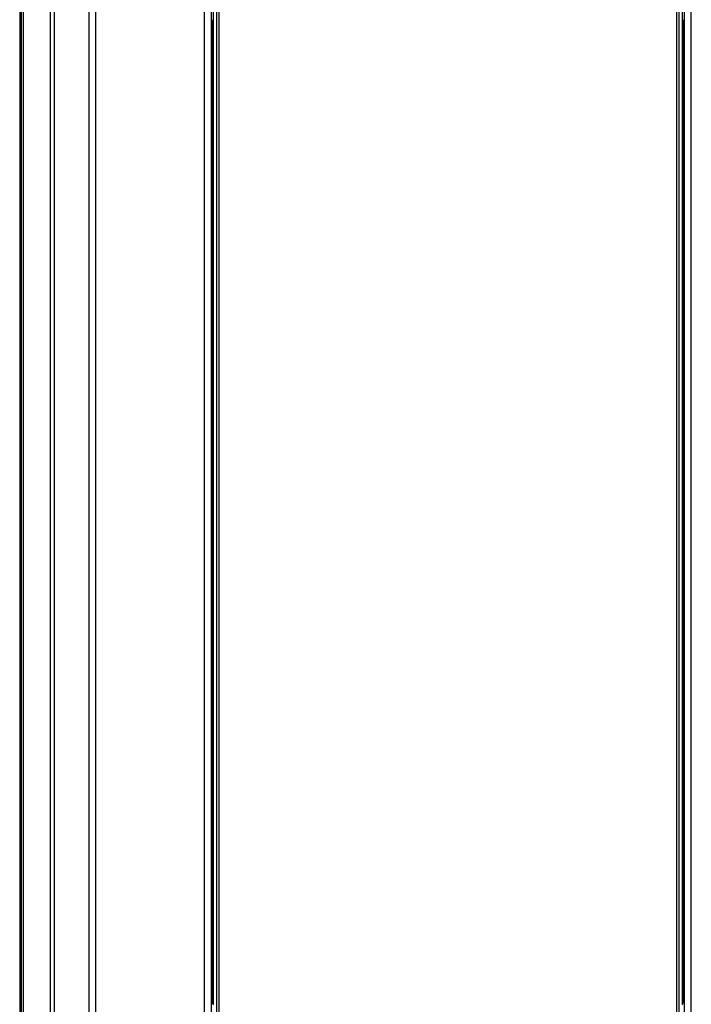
# Model space of a CAD drawing. Header units: inches. Extents: x 0 to 117, y 0 to 83.
# Tile 8 of 77: x 7.79 to 11.59, y 32.38 to 37.95. Entities that reach past the tile are written whole.
import ezdxf

# ---------------------------------------------------------------- set-up
doc = ezdxf.new("R2010")
doc.units = ezdxf.units.IN
doc.header["$LTSCALE"] = 6.431102
doc.header["$MEASUREMENT"] = 0
doc.layers.get('0').update_dxf_attribs({"linetype": 'CONTINUOUS'})

msp = doc.modelspace()

# ---------------------------------------------------------------- linework, layer by layer
at = {"color": 7, "linetype": 'CONTINUOUS'}
for p, q in [((7.7863, 55.742), (7.7863, 32.2277)), ((7.7965, 32.2345), (7.7965, 55.7358)), ((7.808, 32.2345), (7.808, 55.7358)), ((7.961, 32.2372), (7.961, 55.6135)), ((7.984, 32.2386), (7.984, 55.5837)), ((8.1781, 55.2553), (8.1781, 32.326)), ((8.2174, 32.2866), (8.2174, 55.2553)), ((8.8803, 54.9509), (8.8803, 32.3769)), ((11.5348, 32.3769), (11.5348, 54.9509)), ((8.83, 54.8733), (8.83, 32.2866)), ((8.8693, 54.8693), (8.8693, 32.326)), ((11.5458, 32.326), (11.5458, 54.8693)), ((11.5852, 32.2866), (11.5852, 54.8733)), ((8.8985, 49.3114), (8.8986, 32.3076)), ((8.8997, 49.3109), (8.8997, 32.3087)), ((8.9136, 49.3108), (8.9136, 32.3087)), ((11.5016, 49.3108), (11.5016, 32.3087)), ((11.5155, 49.3109), (11.5155, 32.3087)), ((11.5165, 32.3076), (11.5166, 49.3114)), ((8.8759, 37.9247), (8.8733, 37.9324)), ((8.8733, 37.9324), (8.8803, 37.9324)), ((8.8759, 37.9247), (8.8759, 33.7735)), ((8.8759, 37.9247), (8.8803, 37.9247)), ((11.5348, 37.9324), (11.5419, 37.9324)), ((11.5393, 37.9247), (11.5348, 37.9247)), ((11.5393, 37.9247), (11.5419, 37.9324)), ((11.5393, 33.7735), (11.5393, 37.9247)), ((8.8759, 33.7735), (8.8803, 33.7735)), ((8.8768, 33.5372), (8.8759, 33.7735)), ((11.5348, 33.7735), (11.5393, 33.7735)), ((11.5384, 33.5372), (11.5393, 33.7735)), ((8.8768, 33.5372), (8.8803, 33.5372)), ((8.8768, 33.5372), (8.8768, 32.3899)), ((11.5384, 33.5372), (11.5348, 33.5372)), ((11.5384, 33.5372), (11.5384, 32.3899)), ((8.8803, 32.3899), (8.8768, 32.3899)), ((8.8803, 32.3827), (8.8768, 32.3899)), ((11.5384, 32.3899), (11.5348, 32.3899)), ((11.5348, 32.3827), (11.5384, 32.3899))]:
    msp.add_line(p, q, dxfattribs=at)
for centre, start_param, end_param in [((8.8733, 37.9521), -4.712389, -3.167773), ((11.5419, 37.9521), -3.115413, -1.570796)]:
    msp.add_ellipse(centre, major_axis=(0, 0.0197), ratio=0.008727, start_param=start_param, end_param=end_param, dxfattribs=at)

doc.saveas('drawing.dxf')
